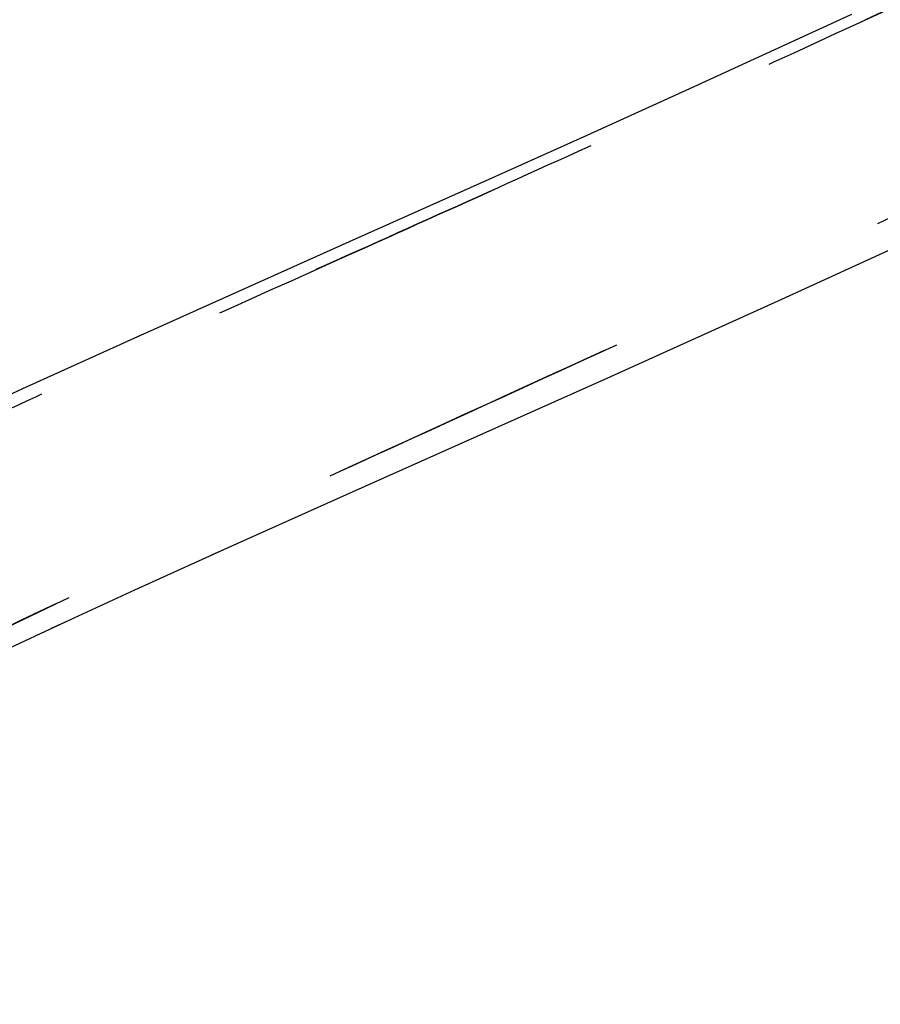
# Model space of a CAD drawing. Header units: millimetres. Extents: x 291 to 709, y 176 to 759.
# Tile 4 of 20: x 313 to 332, y 493 to 514. Entities that reach past the tile are written whole.
import ezdxf

# ---------------------------------------------------------------- set-up
doc = ezdxf.new("R2010")
doc.units = ezdxf.units.MM
doc.header["$LTSCALE"] = 65.185185
doc.linetypes.add('HIDDEN', pattern=[0.2, 0.1, -0.1])
doc.layers.add('KONST.EL_MIT_GEO', color=7, linetype='CONTINUOUS')

msp = doc.modelspace()

# ---------------------------------------------------------------- linework, layer by layer
at = {"layer": 'KONST.EL_MIT_GEO', "color": 7, "linetype": 'Continuous'}
for p, q in [((331.314, 513.898), (327.807, 512.294)), ((327.807, 512.294), (325.589, 511.288)), ((325.589, 511.288), (323.468, 510.332)), ((329.805, 507.745), (336.797, 510.945)), ((326.109, 506.079), (329.805, 507.745)), ((315.874, 506.937), (313.386, 505.81)), ((320.39, 503.526), (326.109, 506.079)), ((313.386, 505.81), (311.835, 505.097)), ((317.819, 502.372), (320.39, 503.526)), ((315.82, 501.465), (317.819, 502.372)), ((314.314, 500.773), (315.82, 501.465)), ((312.889, 500.109), (314.314, 500.773))]:
    msp.add_line(p, q, dxfattribs=at)
at = {"layer": 'KONST.EL_MIT_GEO', "color": 8, "linetype": 'HIDDEN'}
for p, q in [((320.453, 508.985), (320.446, 508.982)), ((329.805, 507.745), (329.883, 507.781)), ((315.874, 506.937), (315.868, 506.934)), ((326.109, 506.079), (326.186, 506.113)), ((313.386, 505.81), (313.381, 505.808)), ((317.481, 502.22), (317.819, 502.372)), ((314.018, 500.636), (314.314, 500.773))]:
    msp.add_line(p, q, dxfattribs=at)
at = {"layer": 'KONST.EL_MIT_GEO', "color": 7, "linetype": 'Continuous'}
msp.add_lwpolyline([(323.468, 510.332), (320.453, 508.985), (315.874, 506.937)], dxfattribs=at)
msp.add_open_spline([(295.037, 508.171), (295.037, 508.168), (295.052, 508.164), (295.074, 508.174), (295.122, 508.188), (295.187, 508.217), (295.277, 508.259), (295.451, 508.347), (295.744, 508.511), (296.198, 508.786), (296.81, 509.179), (297.607, 509.708), (298.616, 510.387), (299.855, 511.227), (302.001, 512.661), (305.309, 514.764), (310.018, 517.454), (315.49, 520.424), (321.504, 523.649), (327.86, 527.157), (334.474, 530.852), (341.318, 534.603), (348.368, 538.311), (358.06, 543.119), (370.527, 548.75), (385.904, 554.789), (401.649, 560.064), (417.669, 564.562), (433.887, 568.327), (450.258, 571.391), (472.246, 574.435), (488.906, 575.444), (500, 575.444)], degree=3, knots=[0, 0, 0, 0, 0.000039, 0.000155, 0.000369, 0.000694, 0.001143, 0.001728, 0.003368, 0.005741, 0.009011, 0.013338, 0.018862, 0.025687, 0.033869, 0.054262, 0.079429, 0.108216, 0.139647, 0.173005, 0.207776, 0.243552, 0.280031, 0.317006, 0.391916, 0.467542, 0.543478, 0.619538, 0.695638, 0.771746, 0.847852, 1, 1, 1, 1], dxfattribs=at)
at = {"layer": 'KONST.EL_MIT_GEO', "color": 8, "linetype": 'HIDDEN'}
for points, knots in [([(500, 574.92), (488.907, 574.92), (472.251, 574.052), (450.234, 571.24), (433.841, 568.316), (417.616, 564.593), (401.606, 560.072), (385.875, 554.768), (370.503, 548.727), (358.038, 543.102), (348.347, 538.299), (341.298, 534.593), (334.456, 530.844), (327.844, 527.149), (321.491, 523.642), (315.479, 520.418), (310.01, 517.449), (305.303, 514.761), (301.997, 512.659), (299.853, 511.225), (298.614, 510.386), (297.606, 509.707), (296.809, 509.178), (296.197, 508.786), (295.744, 508.51), (295.451, 508.347), (295.277, 508.259), (295.187, 508.217), (295.122, 508.188), (295.074, 508.174), (295.052, 508.164), (295.037, 508.168), (295.037, 508.171)], [0, 0, 0, 0, 0.152168, 0.228277, 0.304386, 0.380488, 0.456551, 0.532491, 0.60812, 0.68303, 0.720004, 0.756481, 0.792256, 0.827026, 0.860383, 0.891811, 0.920593, 0.945755, 0.966142, 0.974321, 0.981144, 0.986666, 0.990991, 0.99426, 0.996633, 0.998272, 0.998857, 0.999306, 0.999631, 0.999845, 0.999961, 1, 1, 1, 1]), ([(500, 559.118), (489.788, 559.118), (469.25, 558.031), (443.817, 554.089), (423.669, 549.419), (408.666, 545.185), (393.756, 540.264), (378.932, 534.706), (366.665, 529.625), (356.894, 525.351), (349.578, 522.067), (342.282, 518.728), (335.036, 515.369), (329.049, 512.597), (324.329, 510.451), (319.799, 508.416), (315.402, 506.442), (311.185, 504.484), (308.248, 503.075), (305.526, 501.712), (303.092, 500.429), (300.99, 499.301), (299.24, 498.376), (297.823, 497.668), (296.513, 497.078), (295.508, 496.709), (294.754, 496.546), (294.431, 496.498), (294.221, 496.482), (294.115, 496.48), (294.078, 496.483)], [0, 0, 0, 0, 0.140945, 0.283299, 0.354621, 0.426312, 0.498377, 0.571273, 0.644775, 0.681601, 0.718475, 0.755458, 0.792348, 0.828712, 0.846517, 0.863917, 0.897253, 0.913039, 0.928085, 0.942219, 0.95505, 0.966061, 0.975152, 0.982375, 0.987908, 0.994984, 0.997091, 0.998548, 0.999487, 1, 1, 1, 1]), ([(294.078, 496.483), (294.115, 496.48), (294.221, 496.482), (294.431, 496.498), (294.754, 496.546), (295.508, 496.709), (296.513, 497.078), (297.823, 497.668), (299.24, 498.376), (300.99, 499.301), (303.093, 500.429), (305.527, 501.712), (308.249, 503.075), (311.186, 504.484), (315.403, 506.442), (319.8, 508.416), (324.33, 510.451), (329.05, 512.598), (335.037, 515.37), (342.283, 518.728), (349.579, 522.067), (356.895, 525.352), (366.666, 529.626), (378.932, 534.707), (393.757, 540.264), (408.666, 545.185), (423.669, 549.419), (443.817, 554.089), (469.25, 558.029), (489.789, 559.116), (500, 559.116)], [0, 0, 0, 0, 0.000514, 0.001452, 0.00291, 0.005016, 0.012092, 0.017627, 0.024851, 0.033942, 0.044953, 0.057785, 0.071918, 0.086965, 0.10275, 0.136087, 0.153487, 0.171293, 0.207656, 0.244546, 0.281529, 0.318403, 0.355229, 0.428731, 0.501626, 0.573691, 0.645382, 0.716704, 0.859056, 1, 1, 1, 1]), ([(500, 555.498), (489.711, 555.498), (469.017, 554.377), (443.408, 550.315), (423.144, 545.504), (408.08, 541.147), (393.126, 536.078), (378.273, 530.352), (365.985, 525.119), (356.188, 520.721), (348.832, 517.338), (341.483, 513.898), (334.178, 510.449), (326.994, 507.097), (320.04, 503.938), (313.535, 500.922), (308.542, 498.455), (305.038, 496.58), (302.881, 495.409), (301.092, 494.454), (299.648, 493.729), (298.515, 493.217), (297.648, 492.884), (297, 492.689), (296.531, 492.584), (296.235, 492.537), (296.063, 492.518), (295.974, 492.511), (295.912, 492.507), (295.865, 492.51), (295.848, 492.508), (295.833, 492.514), (295.835, 492.516)], [0, 0, 0, 0, 0.143009, 0.287446, 0.35977, 0.43239, 0.505332, 0.579169, 0.653603, 0.690937, 0.728433, 0.766142, 0.803725, 0.840719, 0.876335, 0.909891, 0.940373, 0.953725, 0.965126, 0.974495, 0.98191, 0.987574, 0.991772, 0.994812, 0.996966, 0.998447, 0.998976, 0.999381, 0.999674, 0.999868, 0.999971, 1, 1, 1, 1]), ([(296.877, 492.665), (297.315, 492.773), (298.07, 493.033), (299.21, 493.525), (300.428, 494.115), (301.93, 494.898), (303.74, 495.875), (305.866, 497.027), (309.212, 498.792), (313.889, 501.085), (319.918, 503.881), (326.332, 506.796), (332.955, 509.874), (339.692, 513.053), (346.477, 516.24), (353.273, 519.387), (362.318, 523.494), (373.653, 528.43), (387.346, 533.911), (401.116, 538.859), (414.972, 543.217), (428.939, 546.956), (447.716, 551.069), (471.397, 554.538), (490.502, 555.491), (500, 555.491)], [0, 0, 0, 0, 0.0063, 0.011111, 0.017346, 0.025195, 0.034772, 0.046079, 0.058964, 0.087614, 0.118817, 0.151793, 0.186017, 0.220828, 0.255843, 0.290728, 0.325428, 0.394602, 0.463392, 0.531399, 0.598929, 0.666217, 0.733296, 0.867334, 1, 1, 1, 1])]:
    msp.add_open_spline(points, degree=3, knots=knots, dxfattribs=at)

doc.saveas('drawing.dxf')
